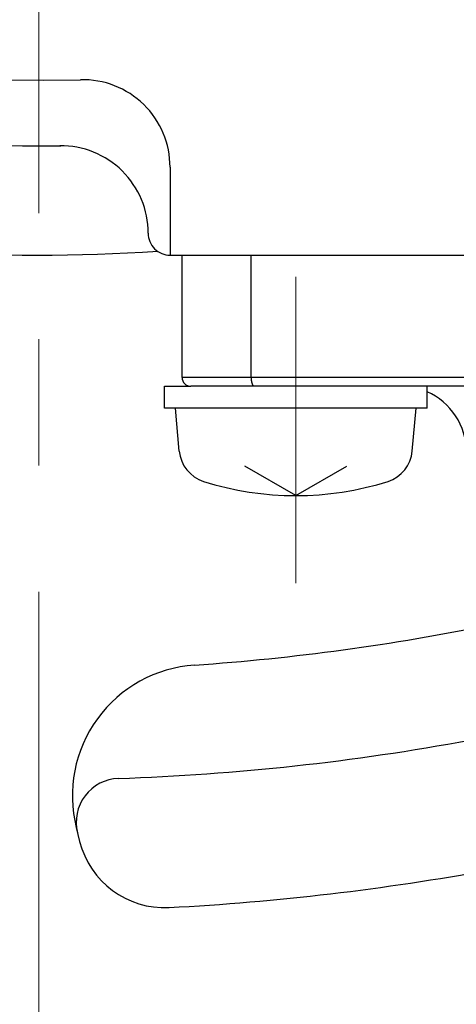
# Model space of a CAD drawing. Header units: millimetres. Extents: x 0 to 1076, y 0 to 742.
# Tile 35 of 127: x 150 to 160, y 428 to 451. Entities that reach past the tile are written whole.
import ezdxf

# ---------------------------------------------------------------- set-up
doc = ezdxf.new("R2010")
doc.units = ezdxf.units.MM
doc.header["$LTSCALE"] = 0.454724
doc.linetypes.add('CENTER', pattern=[50.8, 31.75, -6.35, 6.35, -6.35])
doc.layers.add('NoLayerName_001', color=7, linetype='Continuous')
doc.layers.add('NoLayerName_002', color=7, linetype='Continuous')
doc.styles.get("Standard").update_dxf_attribs({"font": 'txt', "bigfont": 'extfont2'})
doc.dimstyles.get("Standard").update_dxf_attribs({"dimtxt": 2.5, "dimasz": 2.5, "dimexe": 1, "dimexo": 1, "dimtad": 1, "dimdec": 3, "dimzin": 0, "dimdsep": 46, "dimtxsty": 'Standard', "dimcen": 2.5, "dimadec": 3, "dimazin": 0, "dimtfac": 0.75, "dimtdec": 3, "dimtmove": 0, "dimatfit": 3, "dimfxl": 1, "dimarcsym": 0})

# ---------------------------------------------------------------- blocks, each defined once
blk = doc.blocks.new('_OPEN30')
at = {"color": 0, "linetype": 'ByBlock', "lineweight": -2}
for p, q in [((-1, 0.267949), (0, 0)), ((0, 0), (-1, -0.267949)), ((0, 0), (-1, 0))]:
    blk.add_line(p, q, dxfattribs=at)
blk = doc.blocks.new('*D122')
at = {"layer": 'Defpoints', "color": 0}
for p in [(150, 456.773), (165.5, 446.875), (150, 439.782)]:
    blk.add_point(p, dxfattribs=at)
at = {"layer": 'NoLayerName_002', "color": 0, "linetype": 'Continuous', "lineweight": 13}
for p, q in [((165.5, 449.375), (165.5, 459.273)), ((161.75, 456.773), (153.75, 456.773))]:
    blk.add_line(p, q, dxfattribs=at)
at = {"layer": 'NoLayerName_002', "color": 0, "lineweight": 13, "xscale": 3.75, "yscale": 3.75, "zscale": 3.75, "rotation": 180}
blk.add_blockref('_OPEN30', (150, 456.773), dxfattribs=at)
at = {"layer": 'NoLayerName_002', "color": 0, "lineweight": 13, "xscale": 3.75, "yscale": 3.75, "zscale": 3.75}
blk.add_blockref('_OPEN30', (165.5, 456.773), dxfattribs=at)
at = {"layer": 'NoLayerName_002', "color": 0, "lineweight": 13, "insert": (157.75, 464.488), "char_height": 8.75, "attachment_point": 5}
blk.add_mtext('\\W0.8000;１６', dxfattribs=at)

msp = doc.modelspace()

# ---------------------------------------------------------------- linework, layer by layer
at = {"layer": 'NoLayerName_001', "color": 4, "linetype": 'CENTER', "lineweight": 13}
for p, q in [((150, 484), (150, 356.25)), ((155.875194, 444.999924), (155.875194, 437.999924))]:
    msp.add_line(p, q, dxfattribs=at)
at = {"layer": 'NoLayerName_001', "color": 7, "linetype": 'Continuous', "lineweight": 25}
for p, q in [((153, 447.512426), (153, 445.499924)), ((153, 445.499924), (178.550389, 445.499924)), ((152.875194, 442.499924), (153.475194, 442.499924)), ((152.875194, 441.999924), (152.875194, 442.499924)), ((158.875195, 441.999924), (158.875195, 442.499924)), ((158.875194, 441.999924), (152.875194, 441.999924)), ((153.211099, 441.018027), (153.125194, 441.999924)), ((158.53929, 441.018027), (158.625194, 441.999924)), ((155.875194, 439.999924), (154.712293, 440.671326)), ((155.875194, 439.999924), (157.038096, 440.671326)), ((150.854195, 432.404443), (150.932285, 432.091239))]:
    msp.add_line(p, q, dxfattribs=at)
at = {"layer": 'NoLayerName_001', "color": 60, "linetype": 'Continuous', "lineweight": 25}
for p, q in [((153.275194, 445.499924), (178.275194, 445.499924)), ((153.275194, 442.699924), (153.275194, 445.499924)), ((154.852283, 442.699924), (154.852283, 445.499924)), ((164.40093, 442.699924), (153.275194, 442.699924)), ((164.40093, 442.499924), (153.475194, 442.499924))]:
    msp.add_line(p, q, dxfattribs=at)
at = {"layer": 'NoLayerName_001', "color": 7, "linetype": 'Continuous', "lineweight": 25}
for centre, radius, start, end in [((150, 487.499924), 39.5, 318.3301343, 270.7246075), ((150, 487.499924), 38, 319.6850908, 271.4325437), ((151, 447.512426), 2, 0, 91.4325437), ((150.499537, 446.002931), 2, 359.9310943, 90.6896876), ((150, 487.499924), 42, 258.6752061, 273.7081789), ((152.999535, 445.999924), 0.5, 179.9310943, 270), ((154.008055, 441.087751), 0.8, 185, 252.4732218), ((157.742334, 441.087751), 0.8, 287.5267782, 355), ((155.875194, 446.999924), 7, 252.4732218, 287.5267782), ((150, 487.5), 51.5, 273.961381, 281.5655683), ((153.765082, 433.130209), 3, 93.961381, 194), ((150, 487.5), 54, 271.9309175, 280.5090064), ((151.853197, 432.53123), 1, 91.9309175, 194), ((152.872877, 432.575082), 2, 194, 272.9941575), ((150, 487.5), 57, 272.9941575, 280.4363878)]:
    msp.add_arc(centre, radius, start, end, dxfattribs=at)
at = {"layer": 'NoLayerName_001', "color": 60, "linetype": 'Continuous', "lineweight": 25}
for centre, radius, start, end in [((153.475194, 442.699924), 0.2, 180, 270), ((158.275194, 440.999924), 1.5, 0, 66.4218215)]:
    msp.add_arc(centre, radius, start, end, dxfattribs=at)
at = {"layer": 'NoLayerName_001', "color": 7, "linetype": 'Continuous', "lineweight": 25}
msp.add_open_spline([(154.852283, 442.699924), (154.85229, 442.698242), (154.852294, 442.694876), (154.852369, 442.689827), (154.852484, 442.684778), (154.852649, 442.679729), (154.852862, 442.67468), (154.853125, 442.669634), (154.853438, 442.66459), (154.853802, 442.659549), (154.854217, 442.654512), (154.854684, 442.64948), (154.855205, 442.644454), (154.855778, 442.639433), (154.856407, 442.63442), (154.85709, 442.629415), (154.857829, 442.624418), (154.858624, 442.61943), (154.859477, 442.614453), (154.86039, 442.609487), (154.861366, 442.604533), (154.862407, 442.599594), (154.863515, 442.594669), (154.864694, 442.58976), (154.865945, 442.584869), (154.867272, 442.579997), (154.868679, 442.575147), (154.870172, 442.570324), (154.871756, 442.565529), (154.873436, 442.560766), (154.875216, 442.556039), (154.877101, 442.551352), (154.879104, 442.546714), (154.881234, 442.542133), (154.883502, 442.537619), (154.88592, 442.533181), (154.888497, 442.528831), (154.891251, 442.524588), (154.894218, 442.520493), (154.897383, 442.516539), (154.899735, 442.514116), (154.900882, 442.512877)], degree=3, knots=[0, 0, 0, 0, 0.005047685, 0.0100970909, 0.0151479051, 0.0201998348, 0.0252526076, 0.0303059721, 0.0353596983, 0.0404135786, 0.0454674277, 0.050521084, 0.0555744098, 0.0606272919, 0.0656796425, 0.0707313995, 0.0757825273, 0.0808330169, 0.0858828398, 0.0909319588, 0.0959804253, 0.1010283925, 0.1060761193, 0.1111239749, 0.1161724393, 0.1212216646, 0.1262711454, 0.1313205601, 0.1363698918, 0.1414194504, 0.146469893, 0.1515216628, 0.1565735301, 0.1616247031, 0.1666755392, 0.1717276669, 0.1767833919, 0.1818400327, 0.1868950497, 0.1919512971, 0.1970174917, 0.1970174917, 0.1970174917, 0.1970174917], dxfattribs=at)

# ---------------------------------------------------------------- dimensions: what is measured, and where the dimension line sits
at = {"layer": 'NoLayerName_002', "color": 3, "linetype": 'Continuous', "lineweight": 13}
dim = msp.add_linear_dim(base=(150, 456.772671), p1=(165.5, 446.875), p2=(150, 439.782498), angle=180, text='\\W0.8000;１６', dimstyle='Standard', override={"dimtxt": 8.75, "dimasz": 3.75, "dimexe": 2.5, "dimexo": 2.5, "dimgap": 2.5, "dimzin": 8, "dimblk": 'OPEN30', "dimse2": 1, "dimclrd": 0, "dimclre": 0, "dimclrt": 0, "dimtp": 0, "dimtm": 0, "dimlwd": 13, "dimlwe": 13}, dxfattribs=at)
dim.commit()
dim.dimension.update_dxf_attribs({"geometry": '*D122', "text_midpoint": (157.75, 456.772671), "dimtype": 160})

doc.saveas('drawing.dxf')
